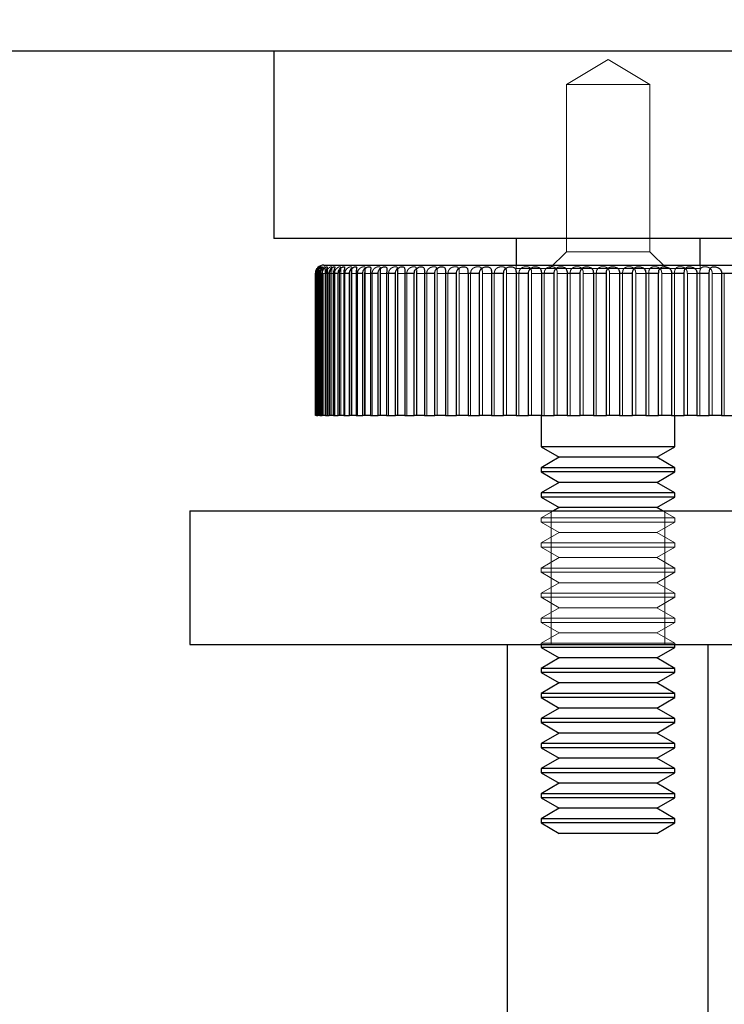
# Model space of a CAD drawing. Header units: millimetres. Extents: x 7 to 412, y 5 to 291.
# Tile 68 of 79: x 299.87 to 303.38, y 264.94 to 269.85. Entities that reach past the tile are written whole.
import ezdxf

# ---------------------------------------------------------------- set-up
doc = ezdxf.new("R2010")
doc.units = ezdxf.units.MM
doc.linetypes.add('HIDDEN', pattern=[1.905, 1.27, -0.635])
doc.styles.add('SLDTEXTSTYLE2', font='TXT', dxfattribs={"width": 0.605})
doc.dimstyles.new('SLDDIMSTYLE3', dxfattribs={"dimtxt": 3.595646, "dimasz": 3, "dimexe": 0, "dimexo": 0.0625, "dimgap": 0.898912, "dimtad": 1, "dimdec": 1, "dimlfac": 12, "dimrnd": 1e-09, "dimzin": 12, "dimdsep": 46, "dimtxsty": 'SLDTEXTSTYLE2', "dimsah": 1, "dimcen": 0.09, "dimadec": 0, "dimazin": 3, "dimtfac": 1, "dimtdec": 1, "dimtofl": 0, "dimtmove": 0, "dimatfit": 3, "dimfxl": 1, "dimfrac": 2, "dimtolj": 1, "dimtzin": 12, "dimarcsym": 0})

# ---------------------------------------------------------------- blocks, each defined once
blk = doc.blocks.new('_D_10')
at = {"color": 7, "linetype": 'Continuous', "lineweight": 0}
for p, q in [((249.7996, 271.0587), (238.5419, 271.0587)), ((239.5419, 208.777), (239.5419, 271.0587)), ((329.5972, 208.777), (238.5419, 208.777))]:
    blk.add_line(p, q, dxfattribs=at)
at = {"color": 7, "linetype": 'Continuous', "lineweight": 18}
for points in [[(239.5419, 271.0587), (238.7919, 268.0587), (240.2919, 268.0587)], [(239.5419, 208.777), (240.2919, 211.777), (238.7919, 211.777)]]:
    blk.add_solid(points, dxfattribs=at)
at = {"color": 7, "linetype": 'Continuous', "lineweight": 18, "insert": (234.767, 233.7442), "char_height": 3.70417, "attachment_point": 1, "rotation": 90, "style": 'SLDTEXTSTYLE2'}
blk.add_mtext('747,4', dxfattribs=at)

msp = doc.modelspace()

# ---------------------------------------------------------------- linework, layer by layer
at = {"color": 7, "linetype": 'Continuous', "lineweight": 25}
for p, q in [((301.13289, 269.69365), (301.13289, 268.76032)), ((304.46623, 268.76032), (301.13289, 268.76032)), ((302.34123, 268.76032), (302.34123, 268.62698)), ((303.25789, 268.62698), (303.25789, 268.76032)), ((301.3818, 268.62698), (301.42295, 268.62698)), ((301.42295, 268.62698), (304.21514, 268.62698)), ((301.34014, 268.58532), (301.34014, 267.87698)), ((301.34127, 268.58532), (301.34014, 268.58532)), ((301.34127, 267.87698), (301.34127, 268.58532)), ((301.35229, 268.58532), (301.34537, 268.58532)), ((301.34537, 268.58532), (301.34537, 267.87698)), ((301.35229, 267.87698), (301.35229, 268.58532)), ((301.37495, 268.58532), (301.36228, 268.58532)), ((301.36228, 268.58532), (301.36228, 267.87698)), ((301.37495, 267.87698), (301.37495, 268.58532)), ((301.40907, 268.58532), (301.39076, 268.58532)), ((301.39076, 268.58532), (301.39076, 267.87698)), ((301.40907, 267.87698), (301.40907, 268.58532)), ((301.45438, 268.58532), (301.43057, 268.58532)), ((301.43057, 268.58532), (301.43057, 267.87698)), ((301.45438, 267.87698), (301.45438, 268.58532)), ((301.51051, 268.58532), (301.4814, 268.58532)), ((301.4814, 268.58532), (301.4814, 267.87698)), ((301.51051, 267.87698), (301.51051, 268.58532)), ((301.57701, 268.58532), (301.54283, 268.58532)), ((301.54283, 268.58532), (301.54283, 267.87698)), ((301.57701, 267.87698), (301.57701, 268.58532)), ((301.65334, 268.58532), (301.61437, 268.58532)), ((301.61437, 268.58532), (301.61437, 267.87698)), ((301.65334, 267.87698), (301.65334, 268.58532)), ((301.7389, 268.58532), (301.69544, 268.58532)), ((301.69544, 268.58532), (301.69544, 267.87698)), ((301.7389, 267.87698), (301.7389, 268.58532)), ((301.83299, 268.58532), (301.78539, 268.58532)), ((301.78539, 268.58532), (301.78539, 267.87698)), ((301.83299, 267.87698), (301.83299, 268.58532)), ((301.93485, 268.58532), (301.8835, 268.58532)), ((301.8835, 268.58532), (301.8835, 267.87698)), ((301.93485, 267.87698), (301.93485, 268.58532)), ((302.04366, 268.58532), (301.98898, 268.58532)), ((301.98898, 268.58532), (301.98898, 267.87698)), ((302.04366, 267.87698), (302.04366, 268.58532)), ((302.15855, 268.58532), (302.10097, 268.58532)), ((302.10097, 268.58532), (302.10097, 267.87698)), ((302.15855, 267.87698), (302.15855, 268.58532)), ((302.27859, 268.58532), (302.21858, 268.58532)), ((302.21858, 268.58532), (302.21858, 267.87698)), ((302.27859, 267.87698), (302.27859, 268.58532)), ((302.40282, 268.58532), (302.34086, 268.58532)), ((302.34086, 268.58532), (302.34086, 267.87698)), ((302.40282, 267.87698), (302.40282, 268.58532)), ((302.53023, 268.58532), (302.46683, 268.58532)), ((302.46683, 268.58532), (302.46683, 267.87698)), ((302.53023, 267.87698), (302.53023, 268.58532)), ((302.65981, 268.58532), (302.59546, 268.58532)), ((302.59546, 268.58532), (302.59546, 267.87698)), ((302.65981, 267.87698), (302.65981, 268.58532)), ((302.7905, 268.58532), (302.72573, 268.58532)), ((302.72573, 268.58532), (302.72573, 267.87698)), ((302.7905, 267.87698), (302.7905, 268.58532)), ((302.92125, 268.58532), (302.85658, 268.58532)), ((302.85658, 268.58532), (302.85658, 267.87698)), ((302.92125, 267.87698), (302.92125, 268.58532)), ((303.05102, 268.58532), (302.98697, 268.58532)), ((302.98697, 268.58532), (302.98697, 267.87698)), ((303.05102, 267.87698), (303.05102, 268.58532)), ((303.17875, 268.58532), (303.11584, 268.58532)), ((303.11584, 268.58532), (303.11584, 267.87698)), ((303.17875, 267.87698), (303.17875, 268.58532)), ((303.30342, 268.58532), (303.24215, 268.58532)), ((303.24215, 268.58532), (303.24215, 267.87698)), ((303.30342, 267.87698), (303.30342, 268.58532)), ((303.42402, 268.58532), (303.36489, 268.58532)), ((303.36489, 268.58532), (303.36489, 267.87698)), ((301.34127, 267.87698), (301.34014, 267.87698)), ((301.34537, 267.87698), (301.34127, 267.87698)), ((301.34537, 267.87698), (301.35229, 267.87698)), ((301.36228, 267.87698), (301.35229, 267.87698)), ((301.36228, 267.87698), (301.37495, 267.87698)), ((301.39076, 267.87698), (301.37495, 267.87698)), ((301.39076, 267.87698), (301.40907, 267.87698)), ((301.43057, 267.87698), (301.40907, 267.87698)), ((301.43057, 267.87698), (301.45438, 267.87698)), ((301.4814, 267.87698), (301.45438, 267.87698)), ((301.4814, 267.87698), (301.51051, 267.87698)), ((301.54283, 267.87698), (301.51051, 267.87698)), ((301.54283, 267.87698), (301.57701, 267.87698)), ((301.61437, 267.87698), (301.57701, 267.87698)), ((301.61437, 267.87698), (301.65334, 267.87698)), ((301.69544, 267.87698), (301.65334, 267.87698)), ((301.69544, 267.87698), (301.7389, 267.87698)), ((301.78539, 267.87698), (301.7389, 267.87698)), ((301.78539, 267.87698), (301.83299, 267.87698)), ((301.8835, 267.87698), (301.83299, 267.87698)), ((301.8835, 267.87698), (301.93485, 267.87698)), ((301.98898, 267.87698), (301.93485, 267.87698)), ((301.98898, 267.87698), (302.04366, 267.87698)), ((302.10097, 267.87698), (302.04366, 267.87698)), ((302.10097, 267.87698), (302.15855, 267.87698)), ((302.21858, 267.87698), (302.15855, 267.87698)), ((302.21858, 267.87698), (302.27859, 267.87698)), ((302.34086, 267.87698), (302.27859, 267.87698)), ((302.34086, 267.87698), (302.40282, 267.87698)), ((302.46683, 267.87698), (302.40282, 267.87698)), ((302.46514, 267.87698), (302.46514, 267.72073)), ((302.46683, 267.87698), (302.53023, 267.87698)), ((302.59546, 267.87698), (302.53023, 267.87698)), ((302.59546, 267.87698), (302.65981, 267.87698)), ((302.72573, 267.87698), (302.65981, 267.87698)), ((302.72573, 267.87698), (302.7905, 267.87698)), ((302.85658, 267.87698), (302.7905, 267.87698)), ((302.85658, 267.87698), (302.92125, 267.87698)), ((302.98697, 267.87698), (302.92125, 267.87698)), ((302.98697, 267.87698), (303.05102, 267.87698)), ((303.11584, 267.87698), (303.05102, 267.87698)), ((303.11584, 267.87698), (303.17875, 267.87698)), ((303.1318, 267.72073), (303.1318, 267.87698)), ((303.24215, 267.87698), (303.17875, 267.87698)), ((303.24215, 267.87698), (303.30342, 267.87698)), ((303.36489, 267.87698), (303.30342, 267.87698)), ((303.36489, 267.87698), (303.42402, 267.87698)), ((302.46514, 267.72073), (302.55535, 267.66865)), ((303.1318, 267.72073), (302.46514, 267.72073)), ((303.04159, 267.66865), (303.1318, 267.72073)), ((302.55535, 267.66865), (302.46514, 267.61657)), ((303.04159, 267.66865), (302.55535, 267.66865)), ((303.1318, 267.61657), (303.04159, 267.66865)), ((302.46514, 267.61657), (302.46514, 267.59573)), ((303.1318, 267.61657), (302.46514, 267.61657)), ((302.46514, 267.59573), (302.55535, 267.54365)), ((303.1318, 267.59573), (302.46514, 267.59573)), ((303.04159, 267.54365), (303.1318, 267.59573)), ((303.1318, 267.59573), (303.1318, 267.61657)), ((302.55535, 267.54365), (302.46514, 267.49157)), ((303.04159, 267.54365), (302.55535, 267.54365)), ((303.1318, 267.49157), (303.04159, 267.54365)), ((302.46514, 267.49157), (302.46514, 267.47073)), ((303.1318, 267.49157), (302.46514, 267.49157)), ((302.46514, 267.47073), (302.55535, 267.41865)), ((303.1318, 267.47073), (302.46514, 267.47073)), ((303.04159, 267.41865), (303.1318, 267.47073)), ((303.1318, 267.47073), (303.1318, 267.49157)), ((300.71514, 267.40198), (300.71514, 266.73532)), ((300.71514, 267.40198), (304.8818, 267.40198)), ((302.55535, 267.41865), (302.52648, 267.40198)), ((303.04159, 267.41865), (302.55535, 267.41865)), ((303.07046, 267.40198), (303.04159, 267.41865)), ((300.71514, 266.73532), (304.8818, 266.73532)), ((302.29847, 259.86032), (302.29847, 266.73532)), ((302.46514, 266.73532), (302.46514, 266.72073)), ((302.46514, 266.72073), (302.55535, 266.66865)), ((303.1318, 266.72073), (302.46514, 266.72073)), ((303.04159, 266.66865), (303.1318, 266.72073)), ((303.1318, 266.72073), (303.1318, 266.73532)), ((303.29847, 259.86032), (303.29847, 266.73532)), ((302.55535, 266.66865), (302.46514, 266.61657)), ((303.04159, 266.66865), (302.55535, 266.66865)), ((303.1318, 266.61657), (303.04159, 266.66865)), ((302.46514, 266.61657), (302.46514, 266.59573)), ((303.1318, 266.61657), (302.46514, 266.61657)), ((303.1318, 266.59573), (303.1318, 266.61657)), ((302.46514, 266.59573), (302.55535, 266.54365)), ((303.1318, 266.59573), (302.46514, 266.59573)), ((303.04159, 266.54365), (303.1318, 266.59573)), ((302.55535, 266.54365), (302.46514, 266.49157)), ((303.04159, 266.54365), (302.55535, 266.54365)), ((303.1318, 266.49157), (303.04159, 266.54365)), ((302.46514, 266.49157), (302.46514, 266.47073)), ((303.1318, 266.49157), (302.46514, 266.49157)), ((302.46514, 266.47073), (302.55535, 266.41865)), ((303.1318, 266.47073), (302.46514, 266.47073)), ((303.04159, 266.41865), (303.1318, 266.47073)), ((303.1318, 266.47073), (303.1318, 266.49157)), ((302.55535, 266.41865), (302.46514, 266.36657)), ((303.04159, 266.41865), (302.55535, 266.41865)), ((303.1318, 266.36657), (303.04159, 266.41865)), ((302.46514, 266.36657), (302.46514, 266.34573)), ((303.1318, 266.36657), (302.46514, 266.36657)), ((303.1318, 266.34573), (303.1318, 266.36657)), ((302.46514, 266.34573), (302.55535, 266.29365)), ((303.1318, 266.34573), (302.46514, 266.34573)), ((303.04159, 266.29365), (303.1318, 266.34573)), ((302.55535, 266.29365), (302.46514, 266.24157)), ((303.04159, 266.29365), (302.55535, 266.29365)), ((303.1318, 266.24157), (303.04159, 266.29365)), ((302.46514, 266.24157), (302.46514, 266.22073)), ((303.1318, 266.24157), (302.46514, 266.24157)), ((302.46514, 266.22073), (302.55535, 266.16865)), ((303.1318, 266.22073), (302.46514, 266.22073)), ((303.04159, 266.16865), (303.1318, 266.22073)), ((303.1318, 266.22073), (303.1318, 266.24157)), ((302.55535, 266.16865), (302.46514, 266.11657)), ((303.04159, 266.16865), (302.55535, 266.16865)), ((303.1318, 266.11657), (303.04159, 266.16865)), ((302.46514, 266.11657), (302.46514, 266.09573)), ((303.1318, 266.11657), (302.46514, 266.11657)), ((302.46514, 266.09573), (302.55535, 266.04365)), ((303.1318, 266.09573), (302.46514, 266.09573)), ((303.04159, 266.04365), (303.1318, 266.09573)), ((303.1318, 266.09573), (303.1318, 266.11657)), ((302.55535, 266.04365), (302.46514, 265.99157)), ((303.04159, 266.04365), (302.55535, 266.04365)), ((303.1318, 265.99157), (303.04159, 266.04365)), ((302.46514, 265.99157), (302.46514, 265.97073)), ((303.1318, 265.99157), (302.46514, 265.99157)), ((303.1318, 265.97073), (303.1318, 265.99157)), ((302.46514, 265.97073), (302.55535, 265.91865)), ((303.1318, 265.97073), (302.46514, 265.97073)), ((303.04159, 265.91865), (303.1318, 265.97073)), ((302.55535, 265.91865), (302.46514, 265.86657)), ((303.04159, 265.91865), (302.55535, 265.91865)), ((303.1318, 265.86657), (303.04159, 265.91865)), ((302.46514, 265.86657), (302.46514, 265.84573)), ((303.1318, 265.86657), (302.46514, 265.86657)), ((302.46514, 265.84573), (302.55535, 265.79365)), ((303.1318, 265.84573), (302.46514, 265.84573)), ((303.04159, 265.79365), (303.1318, 265.84573)), ((303.1318, 265.84573), (303.1318, 265.86657)), ((303.04159, 265.79365), (302.55535, 265.79365))]:
    msp.add_line(p, q, dxfattribs=at)
at = {"color": 7, "linetype": 'HIDDEN', "lineweight": 18}
for p, q in [((302.79956, 269.65216), (302.59123, 269.52698)), ((303.00789, 269.52698), (302.79956, 269.65216)), ((303.00789, 269.52698), (302.59123, 269.52698)), ((302.59123, 269.52698), (302.59123, 268.69365)), ((303.00789, 268.69365), (303.00789, 269.52698)), ((302.59123, 268.69365), (302.50789, 268.61032)), ((303.00789, 268.69365), (302.59123, 268.69365)), ((303.09123, 268.61032), (303.00789, 268.69365)), ((302.34123, 268.62698), (302.34123, 268.61032)), ((303.25789, 268.61032), (303.25789, 268.62698)), ((301.34016, 268.58532), (301.34016, 267.87698)), ((301.34199, 268.58532), (301.34668, 268.58532)), ((301.34199, 267.87698), (301.34199, 268.58532)), ((301.34668, 268.58532), (301.34668, 267.87698)), ((301.35443, 268.58532), (301.3649, 268.58532)), ((301.35443, 267.87698), (301.35443, 268.58532)), ((301.35737, 267.87698), (301.35737, 268.6184)), ((301.35966, 267.87698), (301.35966, 268.61835)), ((301.3649, 268.58532), (301.3649, 267.87698)), ((301.36702, 267.87698), (301.36702, 268.6184)), ((301.37387, 267.87698), (301.37387, 268.61825)), ((301.3785, 268.58532), (301.39466, 268.58532)), ((301.3785, 267.87698), (301.3785, 268.58532)), ((301.38853, 267.87698), (301.38853, 268.61769)), ((301.39466, 268.58532), (301.39466, 267.87698)), ((301.39988, 267.87698), (301.39988, 268.61736)), ((301.414, 268.58532), (301.43572, 268.58532)), ((301.414, 267.87698), (301.414, 268.58532)), ((301.42173, 267.87698), (301.42173, 268.61697)), ((301.43572, 268.58532), (301.43572, 267.87698)), ((301.43749, 267.87698), (301.43749, 268.61647)), ((301.46065, 268.58532), (301.48775, 268.58532)), ((301.46065, 267.87698), (301.46065, 268.58532)), ((301.46635, 267.87698), (301.46635, 268.61583)), ((301.4864, 267.87698), (301.4864, 268.61537)), ((301.48775, 268.58532), (301.48775, 267.87698)), ((301.51807, 268.58532), (301.55034, 268.58532)), ((301.51807, 267.87698), (301.51807, 268.58532)), ((301.52203, 267.87698), (301.52203, 268.61412)), ((301.5462, 267.87698), (301.5462, 268.61328)), ((301.55034, 268.58532), (301.55034, 267.87698)), ((301.5858, 268.58532), (301.62297, 268.58532)), ((301.5858, 267.87698), (301.5858, 268.58532)), ((301.58832, 267.87698), (301.58832, 268.61235)), ((301.61642, 267.87698), (301.61642, 268.61119)), ((301.62297, 268.58532), (301.62297, 267.87698)), ((301.66329, 268.58532), (301.70507, 268.58532)), ((301.66329, 267.87698), (301.66329, 268.58532)), ((301.66469, 267.87698), (301.66469, 268.609)), ((301.69649, 267.87698), (301.69649, 268.60772)), ((301.70507, 268.58532), (301.70507, 267.87698)), ((301.74992, 268.58532), (301.79598, 268.58532)), ((301.74992, 267.87698), (301.74992, 268.58532)), ((301.75052, 267.87698), (301.75052, 268.60565)), ((301.78578, 267.87698), (301.78578, 268.60365)), ((301.79598, 268.58532), (301.79598, 267.87698)), ((301.845, 268.58532), (301.89495, 268.58532)), ((301.845, 267.87698), (301.845, 268.58532)), ((301.84513, 267.87698), (301.84513, 268.59893)), ((301.88355, 267.87698), (301.88355, 268.59581)), ((301.89495, 268.58532), (301.89495, 267.87698)), ((301.94775, 268.58532), (302.0012, 268.58532)), ((301.94775, 267.87698), (301.94775, 268.58532)), ((302.0012, 268.58532), (302.0012, 267.87698)), ((302.05735, 268.58532), (302.11387, 268.58532)), ((302.05735, 267.87698), (302.05735, 268.58532)), ((302.11387, 268.58532), (302.11387, 267.87698)), ((302.17292, 268.58532), (302.23205, 268.58532)), ((302.17292, 267.87698), (302.17292, 268.58532)), ((302.23205, 268.58532), (302.23205, 267.87698)), ((302.29352, 268.58532), (302.35479, 268.58532)), ((302.29352, 267.87698), (302.29352, 268.58532)), ((303.25789, 268.61032), (302.34123, 268.61032)), ((302.35479, 268.58532), (302.35479, 267.87698)), ((302.41819, 268.58532), (302.4811, 268.58532)), ((302.41819, 267.87698), (302.41819, 268.58532)), ((302.4811, 268.58532), (302.4811, 267.87698)), ((302.54593, 268.58532), (302.60997, 268.58532)), ((302.54593, 267.87698), (302.54593, 268.58532)), ((302.60997, 268.58532), (302.60997, 267.87698)), ((302.67569, 268.58532), (302.74036, 268.58532)), ((302.67569, 267.87698), (302.67569, 268.58532)), ((302.74036, 268.58532), (302.74036, 267.87698)), ((302.80645, 268.58532), (302.87121, 268.58532)), ((302.80645, 267.87698), (302.80645, 268.58532)), ((302.87121, 268.58532), (302.87121, 267.87698)), ((302.93714, 268.58532), (303.00148, 268.58532)), ((302.93714, 267.87698), (302.93714, 268.58532)), ((303.00148, 268.58532), (303.00148, 267.87698)), ((303.06671, 268.58532), (303.13011, 268.58532)), ((303.06671, 267.87698), (303.06671, 268.58532)), ((303.13011, 268.58532), (303.13011, 267.87698)), ((303.19412, 268.58532), (303.25608, 268.58532)), ((303.19412, 267.87698), (303.19412, 268.58532)), ((303.25608, 268.58532), (303.25608, 267.87698)), ((303.31835, 268.58532), (303.37836, 268.58532)), ((303.31835, 267.87698), (303.31835, 268.58532)), ((303.37836, 268.58532), (303.37836, 267.87698)), ((302.52648, 267.40198), (302.46514, 267.36657)), ((302.51514, 267.40198), (302.51514, 266.73532)), ((303.1318, 267.36657), (303.07046, 267.40198)), ((303.0818, 266.73532), (303.0818, 267.40198)), ((303.1318, 267.36657), (302.46514, 267.36657)), ((302.46514, 267.36657), (302.46514, 267.34573)), ((303.1318, 267.34573), (303.1318, 267.36657)), ((303.1318, 267.34573), (302.46514, 267.34573)), ((302.46514, 267.34573), (302.55535, 267.29365)), ((303.04159, 267.29365), (303.1318, 267.34573)), ((302.55535, 267.29365), (302.46514, 267.24157)), ((303.04159, 267.29365), (302.55535, 267.29365)), ((303.1318, 267.24157), (303.04159, 267.29365)), ((303.1318, 267.24157), (302.46514, 267.24157)), ((302.46514, 267.24157), (302.46514, 267.22073)), ((303.1318, 267.22073), (302.46514, 267.22073)), ((302.46514, 267.22073), (302.55535, 267.16865)), ((303.04159, 267.16865), (303.1318, 267.22073)), ((303.1318, 267.22073), (303.1318, 267.24157)), ((302.55535, 267.16865), (302.46514, 267.11657)), ((303.04159, 267.16865), (302.55535, 267.16865)), ((303.1318, 267.11657), (303.04159, 267.16865)), ((303.1318, 267.11657), (302.46514, 267.11657)), ((302.46514, 267.11657), (302.46514, 267.09573)), ((303.1318, 267.09573), (303.1318, 267.11657)), ((303.1318, 267.09573), (302.46514, 267.09573)), ((302.46514, 267.09573), (302.55535, 267.04365)), ((303.04159, 267.04365), (303.1318, 267.09573)), ((302.55535, 267.04365), (302.46514, 266.99157)), ((303.04159, 267.04365), (302.55535, 267.04365)), ((303.1318, 266.99157), (303.04159, 267.04365)), ((303.1318, 266.99157), (302.46514, 266.99157)), ((302.46514, 266.99157), (302.46514, 266.97073)), ((303.1318, 266.97073), (302.46514, 266.97073)), ((302.46514, 266.97073), (302.55535, 266.91865)), ((303.04159, 266.91865), (303.1318, 266.97073)), ((303.1318, 266.97073), (303.1318, 266.99157)), ((302.55535, 266.91865), (302.46514, 266.86657)), ((303.04159, 266.91865), (302.55535, 266.91865)), ((303.1318, 266.86657), (303.04159, 266.91865)), ((303.1318, 266.86657), (302.46514, 266.86657)), ((302.46514, 266.86657), (302.46514, 266.84573)), ((303.1318, 266.84573), (303.1318, 266.86657)), ((303.1318, 266.84573), (302.46514, 266.84573)), ((302.46514, 266.84573), (302.55535, 266.79365)), ((303.04159, 266.79365), (303.1318, 266.84573)), ((302.55535, 266.79365), (302.46514, 266.74157)), ((303.04159, 266.79365), (302.55535, 266.79365)), ((303.1318, 266.74157), (303.04159, 266.79365)), ((303.1318, 266.74157), (302.46514, 266.74157)), ((302.46514, 266.74157), (302.46514, 266.73532)), ((303.1318, 266.73532), (303.1318, 266.74157))]:
    msp.add_line(p, q, dxfattribs=at)
at = {"color": 7, "linetype": 'Continuous', "lineweight": 25}
msp.add_arc((301.3818, 268.58532), 0.04167, 90, 180, dxfattribs=at)
for points, knots in [([(354.04895, 269.69365), (354.03956, 269.69365), (354.02064, 269.69365), (353.86011, 269.69365), (353.60204, 269.69365), (353.28211, 269.69365), (352.94323, 269.69365), (352.61755, 269.69365), (352.24918, 269.69365), (351.83767, 269.69365), (351.33987, 269.69365), (350.74094, 269.69365), (350.01982, 269.69365), (349.22335, 269.69365), (348.34755, 269.69365), (347.46144, 269.69365), (346.58379, 269.69365), (345.73017, 269.69365), (344.82602, 269.69365), (343.87063, 269.69365), (342.84097, 269.69365), (341.73076, 269.69365), (340.53279, 269.69365), (339.26838, 269.69365), (337.93117, 269.69365), (336.52059, 269.69365), (335.14332, 269.69365), (333.81901, 269.69365), (332.56245, 269.69365), (331.25998, 269.69365), (329.91052, 269.69365), (328.51464, 269.69365), (327.07565, 269.69365), (325.60046, 269.69365), (324.08343, 269.69365), (322.52311, 269.69365), (320.91839, 269.69365), (319.27112, 269.69365), (317.58453, 269.69365), (315.84974, 269.69365), (314.07737, 269.69365), (312.2682, 269.69365), (310.43773, 269.69365), (308.58681, 269.69365), (306.7155, 269.69365), (304.8271, 269.69365), (303.00295, 269.69365), (301.25301, 269.69365), (299.58421, 269.69365), (297.92229, 269.69365), (296.28029, 269.69365), (294.6562, 269.69365), (293.06265, 269.69365), (291.48976, 269.69365), (289.87344, 269.69365), (288.20983, 269.69365), (286.51343, 269.69365), (284.85724, 269.69365), (283.24859, 269.69365), (281.69063, 269.69365), (280.17866, 269.69365), (278.63474, 269.69365), (277.06106, 269.69365), (275.46767, 269.69365), (273.93567, 269.69365), (272.46665, 269.69365), (271.06174, 269.69365), (269.62865, 269.69365), (268.17987, 269.69365), (266.7275, 269.69365), (265.34986, 269.69365), (264.04457, 269.69365), (262.76405, 269.69365), (261.51952, 269.69365), (260.32098, 269.69365), (259.21012, 269.69365), (258.18406, 269.69365), (257.2444, 269.69365), (256.3854, 269.69365), (255.60459, 269.69365), (254.89371, 269.69365), (254.22487, 269.69365), (253.60592, 269.69365), (253.05144, 269.69365), (252.58412, 269.69365), (252.20503, 269.69365), (251.91197, 269.69365), (251.70133, 269.69365), (251.58404, 269.69365), (251.53586, 269.69365), (251.54962, 269.69365), (251.54978, 269.69365)], [0, 0, 0, 0, 0.0171509, 0.0345725, 0.0519463, 0.0693105, 0.0802192, 0.0910912, 0.1020432, 0.1129626, 0.12383, 0.1378576, 0.1517694, 0.1657792, 0.179829, 0.1938537, 0.2048349, 0.2157962, 0.2267654, 0.2377087, 0.2486222, 0.2602621, 0.2719051, 0.2835538, 0.2952161, 0.306998, 0.3187311, 0.3278893, 0.3370807, 0.3462296, 0.3553696, 0.3645546, 0.373673, 0.3827145, 0.3916838, 0.4007074, 0.4096919, 0.4186368, 0.4276293, 0.4365585, 0.4456237, 0.4546106, 0.4635744, 0.4725108, 0.4814324, 0.4904107, 0.499399, 0.5073081, 0.5152296, 0.5231265, 0.5310613, 0.5388826, 0.5467635, 0.5545478, 0.5624088, 0.5713475, 0.5803601, 0.5893563, 0.5983369, 0.6072986, 0.6162055, 0.625184, 0.6355799, 0.646054, 0.6566022, 0.6670276, 0.6774771, 0.6879422, 0.7004017, 0.7128845, 0.7253991, 0.7379532, 0.7505531, 0.7645973, 0.7785914, 0.7925504, 0.8064872, 0.8203737, 0.8340332, 0.8477646, 0.8614291, 0.8752063, 0.8908096, 0.9065235, 0.92211, 0.9377742, 0.9532869, 0.9688458, 0.9843276, 0.9998249, 1, 1, 1, 1]), ([(301.34127, 268.58532), (301.34155, 268.58894), (301.34212, 268.59619), (301.34641, 268.6058), (301.35176, 268.61282), (301.35653, 268.61696), (301.3595, 268.61881), (301.35998, 268.61867), (301.35763, 268.61627), (301.3533, 268.61115), (301.34895, 268.60356), (301.34593, 268.59466), (301.34555, 268.58834), (301.34537, 268.58532)], [0, 0, 0, 0, 0.0955419, 0.19139223, 0.28386809, 0.37049069, 0.45903964, 0.55378333, 0.65145477, 0.74537648, 0.83284069, 0.9202084, 1, 1, 1, 1]), ([(301.35229, 268.58532), (301.35259, 268.58894), (301.35318, 268.59619), (301.35774, 268.6058), (301.3636, 268.61282), (301.36908, 268.61696), (301.37291, 268.61881), (301.37435, 268.61867), (301.37295, 268.61627), (301.36939, 268.61115), (301.36555, 268.60356), (301.3628, 268.59466), (301.36245, 268.58834), (301.36228, 268.58532)], [0, 0, 0, 0, 0.0955419, 0.1913922, 0.2838681, 0.3704907, 0.4590396, 0.5537833, 0.6514548, 0.7453765, 0.8328407, 0.9202084, 1, 1, 1, 1]), ([(301.37495, 268.58532), (301.37526, 268.58894), (301.37588, 268.59619), (301.38068, 268.6058), (301.38699, 268.61282), (301.39314, 268.61696), (301.39779, 268.61881), (301.40019, 268.61867), (301.39975, 268.61627), (301.39699, 268.61115), (301.39369, 268.60356), (301.39123, 268.59466), (301.39091, 268.58834), (301.39076, 268.58532)], [0, 0, 0, 0, 0.0955419, 0.1913922, 0.2838681, 0.3704907, 0.4590396, 0.5537833, 0.6514548, 0.7453765, 0.8328407, 0.9202084, 1, 1, 1, 1]), ([(301.40907, 268.58532), (301.40939, 268.58894), (301.41004, 268.59619), (301.41504, 268.6058), (301.42175, 268.61282), (301.42851, 268.61696), (301.43396, 268.61881), (301.43729, 268.61867), (301.43781, 268.61627), (301.43588, 268.61115), (301.43313, 268.60356), (301.43098, 268.59466), (301.43071, 268.58834), (301.43057, 268.58532)], [0, 0, 0, 0, 0.0955419, 0.19139223, 0.28386809, 0.37049069, 0.45903964, 0.55378333, 0.65145477, 0.74537648, 0.83284069, 0.9202084, 1, 1, 1, 1]), ([(301.45438, 268.58532), (301.45471, 268.58894), (301.45537, 268.59619), (301.46053, 268.6058), (301.46759, 268.61282), (301.47491, 268.61696), (301.48111, 268.61881), (301.48534, 268.61867), (301.48683, 268.61627), (301.48573, 268.61115), (301.48357, 268.60356), (301.48175, 268.59466), (301.48151, 268.58834), (301.4814, 268.58532)], [0, 0, 0, 0, 0.0955419, 0.19139223, 0.28386809, 0.37049069, 0.45903964, 0.55378333, 0.65145477, 0.74537648, 0.83284069, 0.9202084, 1, 1, 1, 1]), ([(301.51051, 268.58532), (301.51084, 268.58894), (301.51151, 268.59619), (301.5168, 268.6058), (301.52414, 268.61282), (301.53196, 268.61696), (301.53886, 268.61881), (301.54397, 268.61867), (301.5464, 268.61627), (301.54616, 268.61115), (301.5446, 268.60356), (301.54312, 268.59466), (301.54292, 268.58834), (301.54283, 268.58532)], [0, 0, 0, 0, 0.0955419, 0.1913922, 0.2838681, 0.3704907, 0.4590396, 0.5537833, 0.6514548, 0.7453765, 0.8328407, 0.9202084, 1, 1, 1, 1]), ([(301.57701, 268.58532), (301.57735, 268.58894), (301.57802, 268.59619), (301.58338, 268.6058), (301.59096, 268.61282), (301.59922, 268.61696), (301.60676, 268.61881), (301.6127, 268.61867), (301.61606, 268.61627), (301.61667, 268.61115), (301.61573, 268.60356), (301.6146, 268.59466), (301.61444, 268.58834), (301.61437, 268.58532)], [0, 0, 0, 0, 0.0955419, 0.1913922, 0.2838681, 0.3704907, 0.4590396, 0.5537833, 0.6514548, 0.7453765, 0.8328407, 0.9202084, 1, 1, 1, 1]), ([(301.65334, 268.58532), (301.65368, 268.58894), (301.65436, 268.59619), (301.65975, 268.6058), (301.6675, 268.61282), (301.67613, 268.61696), (301.68425, 268.61881), (301.69097, 268.61867), (301.69524, 268.61627), (301.69669, 268.61115), (301.69637, 268.60356), (301.69561, 268.59466), (301.69549, 268.58834), (301.69544, 268.58532)], [0, 0, 0, 0, 0.0955419, 0.1913922, 0.2838681, 0.3704907, 0.4590396, 0.5537833, 0.6514548, 0.7453765, 0.8328407, 0.9202084, 1, 1, 1, 1]), ([(301.7389, 268.58532), (301.73923, 268.58894), (301.7399, 268.59619), (301.74528, 268.6058), (301.75314, 268.61282), (301.76208, 268.61696), (301.77072, 268.61881), (301.77816, 268.61867), (301.7833, 268.61627), (301.78559, 268.61115), (301.78589, 268.60356), (301.7855, 268.59466), (301.78543, 268.58834), (301.78539, 268.58532)], [0, 0, 0, 0, 0.0955419, 0.1913922, 0.2838681, 0.3704907, 0.4590396, 0.5537833, 0.6514548, 0.7453765, 0.8328407, 0.9202084, 1, 1, 1, 1]), ([(301.83299, 268.58532), (301.83331, 268.58894), (301.83397, 268.59619), (301.8393, 268.6058), (301.8472, 268.61282), (301.85637, 268.61696), (301.86546, 268.61881), (301.87357, 268.61867), (301.87953, 268.61627), (301.88264, 268.61115), (301.88356, 268.60356), (301.88355, 268.59466), (301.88352, 268.58834), (301.8835, 268.58532)], [0, 0, 0, 0, 0.0955419, 0.1913922, 0.2838681, 0.3704907, 0.4590396, 0.5537833, 0.6514548, 0.7453765, 0.8328407, 0.9202084, 1, 1, 1, 1]), ([(301.93485, 268.58532), (301.93516, 268.58894), (301.9358, 268.59619), (301.94104, 268.6058), (301.94892, 268.61282), (301.95825, 268.61696), (301.96771, 268.61881), (301.97643, 268.61867), (301.98316, 268.61627), (301.98706, 268.61115), (301.9886, 268.60356), (301.98896, 268.59466), (301.98897, 268.58834), (301.98898, 268.58532)], [0, 0, 0, 0, 0.0955419, 0.1913922, 0.2838681, 0.3704907, 0.4590396, 0.5537833, 0.6514548, 0.7453765, 0.8328407, 0.9202084, 1, 1, 1, 1]), ([(302.04366, 268.58532), (302.04397, 268.58894), (302.04458, 268.59619), (302.04968, 268.6058), (302.05748, 268.61282), (302.06689, 268.61696), (302.07665, 268.61881), (302.0859, 268.61867), (302.09336, 268.61627), (302.09801, 268.61115), (302.10016, 268.60356), (302.10089, 268.59466), (302.10095, 268.58834), (302.10097, 268.58532)], [0, 0, 0, 0, 0.0955419, 0.1913922, 0.2838681, 0.3704907, 0.4590396, 0.5537833, 0.6514548, 0.7453765, 0.8328407, 0.9202084, 1, 1, 1, 1]), ([(302.15855, 268.58532), (302.15884, 268.58894), (302.15943, 268.59619), (302.16435, 268.6058), (302.172, 268.61282), (302.18142, 268.61696), (302.1914, 268.61881), (302.20111, 268.61867), (302.20924, 268.61627), (302.21461, 268.61115), (302.21734, 268.60356), (302.21843, 268.59466), (302.21854, 268.58834), (302.21858, 268.58532)], [0, 0, 0, 0, 0.0955419, 0.1913922, 0.2838681, 0.3704907, 0.4590396, 0.5537833, 0.6514548, 0.7453765, 0.8328407, 0.9202084, 1, 1, 1, 1]), ([(302.27859, 268.58532), (302.27887, 268.58894), (302.27943, 268.59619), (302.28413, 268.6058), (302.29157, 268.61282), (302.30092, 268.61696), (302.31104, 268.61881), (302.32113, 268.61867), (302.32985, 268.61627), (302.33591, 268.61115), (302.3392, 268.60356), (302.34065, 268.59466), (302.34079, 268.58834), (302.34086, 268.58532)], [0, 0, 0, 0, 0.0955419, 0.1913922, 0.2838681, 0.3704907, 0.4590396, 0.5537833, 0.6514548, 0.7453765, 0.8328407, 0.9202084, 1, 1, 1, 1]), ([(302.40282, 268.58532), (302.40308, 268.58894), (302.4036, 268.59619), (302.40804, 268.6058), (302.41522, 268.61282), (302.42442, 268.61696), (302.4346, 268.61881), (302.44499, 268.61867), (302.45425, 268.61627), (302.46093, 268.61115), (302.46476, 268.60356), (302.46655, 268.59466), (302.46674, 268.58834), (302.46683, 268.58532)], [0, 0, 0, 0, 0.0955419, 0.1913922, 0.2838681, 0.3704907, 0.4590396, 0.5537833, 0.6514548, 0.7453765, 0.8328407, 0.9202084, 1, 1, 1, 1]), ([(302.53023, 268.58532), (302.53047, 268.58894), (302.53096, 268.59619), (302.5351, 268.6058), (302.54196, 268.61282), (302.55094, 268.61696), (302.56109, 268.61881), (302.5717, 268.61867), (302.58141, 268.61627), (302.58867, 268.61115), (302.59301, 268.60356), (302.59513, 268.59466), (302.59535, 268.58834), (302.59546, 268.58532)], [0, 0, 0, 0, 0.0955419, 0.1913922, 0.2838681, 0.3704907, 0.4590396, 0.5537833, 0.6514548, 0.7453765, 0.8328407, 0.9202084, 1, 1, 1, 1]), ([(302.65981, 268.58532), (302.66003, 268.58894), (302.66046, 268.59619), (302.66429, 268.6058), (302.67076, 268.61282), (302.67945, 268.61696), (302.6895, 268.61881), (302.70023, 268.61867), (302.71032, 268.61627), (302.71809, 268.61115), (302.72291, 268.60356), (302.72534, 268.59466), (302.7256, 268.58834), (302.72573, 268.58532)], [0, 0, 0, 0, 0.0955419, 0.1913922, 0.2838681, 0.3704907, 0.4590396, 0.5537833, 0.6514548, 0.7453765, 0.8328407, 0.9202084, 1, 1, 1, 1]), ([(302.7905, 268.58532), (302.79069, 268.58894), (302.79108, 268.59619), (302.79455, 268.6058), (302.80059, 268.61282), (302.80892, 268.61696), (302.81878, 268.61881), (302.82956, 268.61867), (302.83994, 268.61627), (302.84817, 268.61115), (302.85341, 268.60356), (302.85614, 268.59466), (302.85644, 268.58834), (302.85658, 268.58532)], [0, 0, 0, 0, 0.0955419, 0.1913922, 0.2838681, 0.3704907, 0.4590396, 0.5537833, 0.6514548, 0.7453765, 0.8328407, 0.9202084, 1, 1, 1, 1]), ([(302.92125, 268.58532), (302.92142, 268.58894), (302.92176, 268.59619), (302.92484, 268.6058), (302.9304, 268.61282), (302.93831, 268.61696), (302.9479, 268.61881), (302.95863, 268.61867), (302.96923, 268.61627), (302.97784, 268.61115), (302.98348, 268.60356), (302.98647, 268.59466), (302.98681, 268.58834), (302.98697, 268.58532)], [0, 0, 0, 0, 0.0955419, 0.1913922, 0.2838681, 0.3704907, 0.4590396, 0.5537833, 0.6514548, 0.7453765, 0.8328407, 0.9202084, 1, 1, 1, 1]), ([(303.05102, 268.58532), (303.05116, 268.58894), (303.05144, 268.59619), (303.05412, 268.6058), (303.05915, 268.61282), (303.06657, 268.61696), (303.07581, 268.61881), (303.08642, 268.61867), (303.09714, 268.61627), (303.10608, 268.61115), (303.11205, 268.60356), (303.1153, 268.59466), (303.11566, 268.58834), (303.11584, 268.58532)], [0, 0, 0, 0, 0.0955419, 0.1913922, 0.2838681, 0.3704907, 0.4590396, 0.5537833, 0.6514548, 0.7453765, 0.8328407, 0.9202084, 1, 1, 1, 1]), ([(303.17875, 268.58532), (303.17886, 268.58894), (303.17909, 268.59619), (303.18133, 268.6058), (303.18581, 268.61282), (303.19267, 268.61696), (303.20149, 268.61881), (303.21189, 268.61867), (303.22264, 268.61627), (303.23183, 268.61115), (303.23811, 268.60356), (303.24157, 268.59466), (303.24196, 268.58834), (303.24215, 268.58532)], [0, 0, 0, 0, 0.0955419, 0.19139223, 0.28386809, 0.37049069, 0.45903964, 0.55378333, 0.65145477, 0.74537648, 0.83284069, 0.9202084, 1, 1, 1, 1]), ([(303.30342, 268.58532), (303.3035, 268.58894), (303.30368, 268.59619), (303.30547, 268.6058), (303.30934, 268.61282), (303.31559, 268.61696), (303.32393, 268.61881), (303.33403, 268.61867), (303.34474, 268.61627), (303.35409, 268.61115), (303.36062, 268.60356), (303.36427, 268.59466), (303.36469, 268.58834), (303.36489, 268.58532)], [0, 0, 0, 0, 0.0955419, 0.1913922, 0.2838681, 0.3704907, 0.4590396, 0.5537833, 0.6514548, 0.7453765, 0.8328407, 0.9202084, 1, 1, 1, 1])]:
    msp.add_open_spline(points, degree=3, knots=knots, dxfattribs=at)
at = {"color": 7, "linetype": 'HIDDEN', "lineweight": 18}
for points, knots in [([(301.34266, 268.59868), (301.34209, 268.59723), (301.34047, 268.59308), (301.34028, 268.58838), (301.34016, 268.58532)], [0, 0, 0, 0, 0.3497123, 1, 1, 1, 1]), ([(301.36699, 268.6184), (301.367, 268.61842), (301.36742, 268.61912), (301.36582, 268.6185), (301.36187, 268.61632), (301.35604, 268.61114), (301.3508, 268.60356), (301.34731, 268.59466), (301.34689, 268.58834), (301.34668, 268.58532)], [0, 0, 0, 0, 0.0041106, 0.1785305, 0.3583403, 0.5312469, 0.6922655, 0.8531064, 1, 1, 1, 1]), ([(301.35707, 268.6184), (301.35706, 268.61843), (301.35703, 268.61849), (301.35497, 268.61734), (301.35303, 268.6152), (301.35277, 268.61492)], [0, 0, 0, 0, 0.3624328, 0.9154449, 1, 1, 1, 1]), ([(301.38825, 268.61769), (301.38832, 268.61797), (301.38858, 268.61902), (301.38625, 268.61858), (301.38132, 268.6163), (301.37487, 268.61114), (301.36923, 268.60356), (301.36556, 268.59466), (301.36511, 268.58834), (301.3649, 268.58532)], [0, 0, 0, 0, 0.06209039, 0.22635569, 0.39569708, 0.55853726, 0.71018149, 0.86165843, 1, 1, 1, 1]), ([(301.414, 268.58532), (301.4142, 268.58894), (301.4146, 268.59619), (301.41746, 268.6058), (301.42044, 268.61282), (301.42205, 268.61696), (301.42141, 268.61881), (301.41807, 268.61867), (301.41218, 268.61627), (301.40516, 268.61115), (301.39918, 268.60356), (301.39534, 268.59466), (301.39488, 268.58834), (301.39466, 268.58532)], [0, 0, 0, 0, 0.0955419, 0.1913922, 0.2838681, 0.3704907, 0.4590396, 0.5537833, 0.6514548, 0.7453765, 0.8328407, 0.9202084, 1, 1, 1, 1]), ([(301.46065, 268.58532), (301.46082, 268.58894), (301.46118, 268.59619), (301.46362, 268.6058), (301.46592, 268.61282), (301.46669, 268.61696), (301.46515, 268.61881), (301.4609, 268.61867), (301.45423, 268.61627), (301.44667, 268.61115), (301.44039, 268.60356), (301.43643, 268.59466), (301.43595, 268.58834), (301.43572, 268.58532)], [0, 0, 0, 0, 0.0955419, 0.1913922, 0.2838681, 0.3704907, 0.4590396, 0.5537833, 0.6514548, 0.7453765, 0.8328407, 0.9202084, 1, 1, 1, 1]), ([(301.51807, 268.58532), (301.51822, 268.58894), (301.51852, 268.59619), (301.52051, 268.6058), (301.52213, 268.61282), (301.52206, 268.61696), (301.51962, 268.61881), (301.51451, 268.61867), (301.5071, 268.61627), (301.49906, 268.61115), (301.49253, 268.60356), (301.48847, 268.59466), (301.48798, 268.58834), (301.48775, 268.58532)], [0, 0, 0, 0, 0.0955419, 0.1913922, 0.2838681, 0.3704907, 0.4590396, 0.5537833, 0.6514548, 0.7453765, 0.8328407, 0.9202084, 1, 1, 1, 1]), ([(301.5858, 268.58532), (301.58592, 268.58894), (301.58616, 268.59619), (301.5877, 268.6058), (301.58862, 268.61282), (301.5877, 268.61696), (301.58439, 268.61881), (301.57844, 268.61867), (301.57037, 268.61627), (301.56191, 268.61115), (301.55519, 268.60356), (301.55107, 268.59466), (301.55057, 268.58834), (301.55034, 268.58532)], [0, 0, 0, 0, 0.0955419, 0.1913922, 0.2838681, 0.3704907, 0.4590396, 0.5537833, 0.6514548, 0.7453765, 0.8328407, 0.9202084, 1, 1, 1, 1]), ([(301.66329, 268.58532), (301.66338, 268.58894), (301.66357, 268.59619), (301.66464, 268.6058), (301.66485, 268.61282), (301.6631, 268.61696), (301.65893, 268.61881), (301.65221, 268.61867), (301.64353, 268.61627), (301.63472, 268.61115), (301.62786, 268.60356), (301.6237, 268.59466), (301.62321, 268.58834), (301.62297, 268.58532)], [0, 0, 0, 0, 0.0955419, 0.1913922, 0.2838681, 0.3704907, 0.4590396, 0.5537833, 0.6514548, 0.7453765, 0.8328407, 0.9202084, 1, 1, 1, 1]), ([(301.74992, 268.58532), (301.74999, 268.58894), (301.75011, 268.59619), (301.75071, 268.6058), (301.75021, 268.61282), (301.74763, 268.61696), (301.74265, 268.61881), (301.7352, 268.61867), (301.72598, 268.61627), (301.7169, 268.61115), (301.70995, 268.60356), (301.7058, 268.59466), (301.70531, 268.58834), (301.70507, 268.58532)], [0, 0, 0, 0, 0.0955419, 0.1913922, 0.2838681, 0.3704907, 0.4590396, 0.5537833, 0.6514548, 0.7453765, 0.8328407, 0.9202084, 1, 1, 1, 1]), ([(301.845, 268.58532), (301.84503, 268.58894), (301.8451, 268.59619), (301.84521, 268.6058), (301.84401, 268.61282), (301.84063, 268.61696), (301.83487, 268.61881), (301.82675, 268.61867), (301.81708, 268.61627), (301.80778, 268.61115), (301.80081, 268.60356), (301.79669, 268.59466), (301.79621, 268.58834), (301.79598, 268.58532)], [0, 0, 0, 0, 0.0955419, 0.1913922, 0.2838681, 0.3704907, 0.4590396, 0.5537833, 0.6514548, 0.7453765, 0.8328407, 0.9202084, 1, 1, 1, 1]), ([(301.94775, 268.58532), (301.94775, 268.58894), (301.94776, 268.59619), (301.94739, 268.6058), (301.94549, 268.61282), (301.94134, 268.61696), (301.93485, 268.61881), (301.92612, 268.61867), (301.91607, 268.61627), (301.90664, 268.61115), (301.8997, 268.60356), (301.89565, 268.59466), (301.89518, 268.58834), (301.89495, 268.58532)], [0, 0, 0, 0, 0.0955419, 0.1913922, 0.2838681, 0.3704907, 0.4590396, 0.5537833, 0.6514548, 0.7453765, 0.8328407, 0.9202084, 1, 1, 1, 1]), ([(302.05735, 268.58532), (302.05732, 268.58894), (302.05727, 268.59619), (302.05642, 268.6058), (302.05384, 268.61282), (302.04894, 268.61696), (302.04178, 268.61881), (302.03252, 268.61867), (302.02217, 268.61627), (302.01269, 268.61115), (302.00583, 268.60356), (302.00188, 268.59466), (302.00142, 268.58834), (302.0012, 268.58532)], [0, 0, 0, 0, 0.0955419, 0.1913922, 0.2838681, 0.3704907, 0.4590396, 0.5537833, 0.6514548, 0.7453765, 0.8328407, 0.9202084, 1, 1, 1, 1]), ([(302.17292, 268.58532), (302.17286, 268.58894), (302.17275, 268.59619), (302.17142, 268.6058), (302.16818, 268.61282), (302.16259, 268.61696), (302.1548, 268.61881), (302.14509, 268.61867), (302.13451, 268.61627), (302.12506, 268.61115), (302.11834, 268.60356), (302.11452, 268.59466), (302.11408, 268.58834), (302.11387, 268.58532)], [0, 0, 0, 0, 0.0955419, 0.1913922, 0.2838681, 0.3704907, 0.4590396, 0.5537833, 0.6514548, 0.7453765, 0.8328407, 0.9202084, 1, 1, 1, 1]), ([(302.29352, 268.58532), (302.29344, 268.58894), (302.29327, 268.59619), (302.29147, 268.6058), (302.2876, 268.61282), (302.28135, 268.61696), (302.27301, 268.61881), (302.26292, 268.61867), (302.25221, 268.61627), (302.24285, 268.61115), (302.23632, 268.60356), (302.23267, 268.59466), (302.23225, 268.58834), (302.23205, 268.58532)], [0, 0, 0, 0, 0.0955419, 0.1913922, 0.2838681, 0.3704907, 0.4590396, 0.5537833, 0.6514548, 0.7453765, 0.8328407, 0.9202084, 1, 1, 1, 1]), ([(302.41819, 268.58532), (302.41808, 268.58894), (302.41785, 268.59619), (302.41561, 268.6058), (302.41114, 268.61282), (302.40428, 268.61696), (302.39545, 268.61881), (302.38506, 268.61867), (302.3743, 268.61627), (302.36511, 268.61115), (302.35884, 268.60356), (302.35537, 268.59466), (302.35498, 268.58834), (302.35479, 268.58532)], [0, 0, 0, 0, 0.0955419, 0.1913922, 0.2838681, 0.3704907, 0.4590396, 0.5537833, 0.6514548, 0.7453765, 0.8328407, 0.9202084, 1, 1, 1, 1]), ([(302.54593, 268.58532), (302.54578, 268.58894), (302.5455, 268.59619), (302.54283, 268.6058), (302.53779, 268.61282), (302.53038, 268.61696), (302.52113, 268.61881), (302.51052, 268.61867), (302.4998, 268.61627), (302.49087, 268.61115), (302.48489, 268.60356), (302.48165, 268.59466), (302.48128, 268.58834), (302.4811, 268.58532)], [0, 0, 0, 0, 0.0955419, 0.1913922, 0.2838681, 0.3704907, 0.4590396, 0.5537833, 0.6514548, 0.7453765, 0.8328407, 0.9202084, 1, 1, 1, 1]), ([(302.67569, 268.58532), (302.67552, 268.58894), (302.67518, 268.59619), (302.6721, 268.6058), (302.66654, 268.61282), (302.65864, 268.61696), (302.64905, 268.61881), (302.63831, 268.61867), (302.62772, 268.61627), (302.6191, 268.61115), (302.61346, 268.60356), (302.61047, 268.59466), (302.61013, 268.58834), (302.60997, 268.58532)], [0, 0, 0, 0, 0.0955419, 0.1913922, 0.2838681, 0.3704907, 0.4590396, 0.5537833, 0.6514548, 0.7453765, 0.8328407, 0.9202084, 1, 1, 1, 1]), ([(302.80645, 268.58532), (302.80625, 268.58894), (302.80586, 268.59619), (302.8024, 268.6058), (302.79635, 268.61282), (302.78802, 268.61696), (302.77816, 268.61881), (302.76738, 268.61867), (302.757, 268.61627), (302.74877, 268.61115), (302.74353, 268.60356), (302.7408, 268.59466), (302.7405, 268.58834), (302.74036, 268.58532)], [0, 0, 0, 0, 0.0955419, 0.1913922, 0.2838681, 0.3704907, 0.4590396, 0.5537833, 0.6514548, 0.7453765, 0.8328407, 0.9202084, 1, 1, 1, 1]), ([(302.93714, 268.58532), (302.93692, 268.58894), (302.93648, 268.59619), (302.93266, 268.6058), (302.92618, 268.61282), (302.91749, 268.61696), (302.90745, 268.61881), (302.89671, 268.61867), (302.88662, 268.61627), (302.87885, 268.61115), (302.87404, 268.60356), (302.8716, 268.59466), (302.87134, 268.58834), (302.87121, 268.58532)], [0, 0, 0, 0, 0.0955419, 0.19139223, 0.28386809, 0.37049069, 0.45903964, 0.55378333, 0.65145477, 0.74537648, 0.83284069, 0.9202084, 1, 1, 1, 1]), ([(303.06671, 268.58532), (303.06647, 268.58894), (303.06599, 268.59619), (303.06184, 268.6058), (303.05498, 268.61282), (303.046, 268.61696), (303.03585, 268.61881), (303.02524, 268.61867), (303.01553, 268.61627), (303.00828, 268.61115), (303.00394, 268.60356), (303.00182, 268.59466), (303.00159, 268.58834), (303.00148, 268.58532)], [0, 0, 0, 0, 0.0955419, 0.1913922, 0.2838681, 0.3704907, 0.4590396, 0.5537833, 0.6514548, 0.7453765, 0.8328407, 0.9202084, 1, 1, 1, 1]), ([(303.19412, 268.58532), (303.19386, 268.58894), (303.19334, 268.59619), (303.1889, 268.6058), (303.18172, 268.61282), (303.17252, 268.61696), (303.16234, 268.61881), (303.15195, 268.61867), (303.1427, 268.61627), (303.13601, 268.61115), (303.13218, 268.60356), (303.13039, 268.59466), (303.1302, 268.58834), (303.13011, 268.58532)], [0, 0, 0, 0, 0.0955419, 0.1913922, 0.2838681, 0.3704907, 0.4590396, 0.5537833, 0.6514548, 0.7453765, 0.8328407, 0.9202084, 1, 1, 1, 1]), ([(303.31835, 268.58532), (303.31807, 268.58894), (303.31751, 268.59619), (303.31282, 268.6058), (303.30537, 268.61282), (303.29602, 268.61696), (303.28591, 268.61881), (303.27581, 268.61867), (303.26709, 268.61627), (303.26103, 268.61115), (303.25774, 268.60356), (303.25629, 268.59466), (303.25615, 268.58834), (303.25608, 268.58532)], [0, 0, 0, 0, 0.0955419, 0.1913922, 0.2838681, 0.3704907, 0.4590396, 0.5537833, 0.6514548, 0.7453765, 0.8328407, 0.9202084, 1, 1, 1, 1])]:
    msp.add_open_spline(points, degree=3, knots=knots, dxfattribs=at)

# ---------------------------------------------------------------- dimensions: what is measured, and where the dimension line sits
at = {"color": 7, "linetype": 'Continuous', "lineweight": 18}
dim = msp.add_linear_dim(base=(239.54193, 271.05865), p1=(330.59719, 208.77698), p2=(250.79956, 271.05865), angle=90, dimstyle='SLDDIMSTYLE3', dxfattribs=at)
dim.commit()
dim.dimension.update_dxf_attribs({"geometry": '_D_10', "text_midpoint": (239.54193, 239.91782), "dimtype": 160})

doc.saveas('drawing.dxf')
